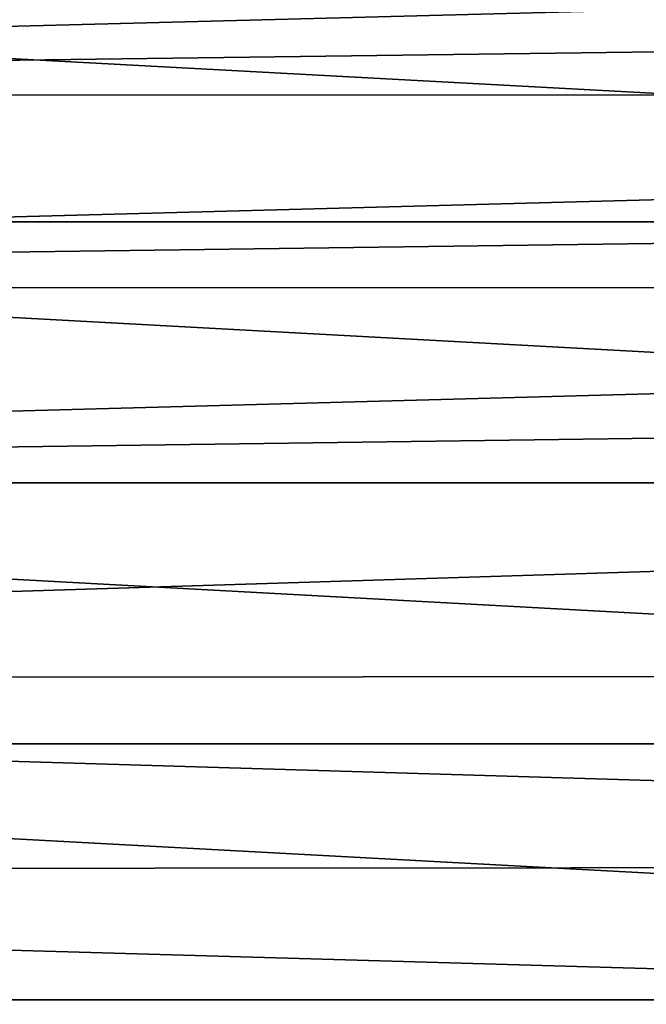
# Model space of a CAD drawing. Header units: metres. Extents: x -139 to 105, y -30 to 40.
# Tile 27 of 153: x -83 to -75, y -6 to 6. Entities that reach past the tile are written whole.
import ezdxf

# ---------------------------------------------------------------- set-up
doc = ezdxf.new("R2010")
doc.units = ezdxf.units.M
doc.layers.add('solid_150_SW0003', color=7, linetype='CONTINUOUS')

msp = doc.modelspace()

# ---------------------------------------------------------------- linework, layer by layer
at = {"layer": 'solid_150_SW0003'}
for points in [[(-26.666658, 7.090448, 94.76371), (-115.500031, 7.092049, 94.763107), (-115.500031, 4.786279, 95.481606)], [(-26.666658, 5.945997, 95.158447), (-26.666658, 7.090448, 94.76371), (-115.500031, 4.786279, 95.481606)], [(-104.524162, 3.221479, 3.637949), (-104.006081, 6.381353, 3.637949), (-45.475842, 3.221479, 3.637949)], [(-104.006081, 6.381353, 3.637949), (-45.993919, 6.381353, 3.637949), (-45.475842, 3.221479, 3.637949)], [(-26.666658, 4.780203, 95.483101), (-26.666658, 5.945997, 95.158447), (-115.500031, 4.786279, 95.481606)], [(-26.666658, 4.780203, 95.483101), (-115.500031, 4.786279, 95.481606), (-115.500031, 2.410716, 95.916939)], [(-26.666658, 3.598451, 95.736374), (-26.666658, 4.780203, 95.483101), (-115.500031, 2.410716, 95.916939)], [(-26.666658, 2.405043, 95.917625), (-26.666658, 3.598451, 95.736374), (-115.500031, 2.410716, 95.916939)], [(-104.699997, 0, 3.637949), (-104.524162, 3.221479, 3.637949), (-45.299999, 0, 3.637949)], [(-104.524162, 3.221479, 3.637949), (-45.475842, 3.221479, 3.637949), (-45.299999, 0, 3.637949)], [(-26.666658, 2.405043, 95.917625), (-115.500031, 2.410716, 95.916939), (-115.500031, 0, 96.062759)], [(-26.666658, 1.204097, 96.026482), (-26.666658, 2.405043, 95.917625), (-115.500031, 0, 96.062759)], [(-26.666658, 1.204097, 96.026482), (-115.500031, 0, 96.062759), (-40, 0, 96.062759)], [(-117.000031, -2.410733, 95.916939), (-40, -2.379622, 95.920692), (-40, 0, 96.062759)], [(-117.000031, -2.410733, 95.916939), (-40, 0, 96.062759), (-115.500031, 0, 96.062759)], [(-45.475842, -3.221479, 3.637949), (-104.699997, 0, 3.637949), (-45.299999, 0, 3.637949)], [(-45.475842, -3.221479, 3.637949), (-104.524162, -3.221479, 3.637949), (-104.699997, 0, 3.637949)], [(-117.000031, -2.410733, 95.916939), (-40, -4.725437, 95.496498), (-40, -2.379622, 95.920692)], [(-117.000031, -2.410733, 95.916939), (-117.000031, -4.786312, 95.481598), (-40, -4.725437, 95.496498)], [(-45.993919, -6.381353, 3.637949), (-104.006081, -6.381353, 3.637949), (-104.524162, -3.221479, 3.637949)], [(-45.475842, -3.221479, 3.637949), (-45.993919, -6.381353, 3.637949), (-104.524162, -3.221479, 3.637949)], [(-117.000031, -4.786312, 95.481598), (-40, -7.004117, 94.796219), (-40, -4.725437, 95.496498)], [(-117.000031, -4.786312, 95.481598), (-117.000031, -7.092096, 94.763084), (-40, -7.004117, 94.796219)], [(-46.855904, -9.485468, 3.637949), (-103.144096, -9.485468, 3.637949), (-104.006081, -6.381353, 3.637949)], [(-45.993919, -6.381353, 3.637949), (-46.855904, -9.485468, 3.637949), (-104.006081, -6.381353, 3.637949)]]:
    msp.add_3dface(points, dxfattribs=at)

doc.saveas('drawing.dxf')
